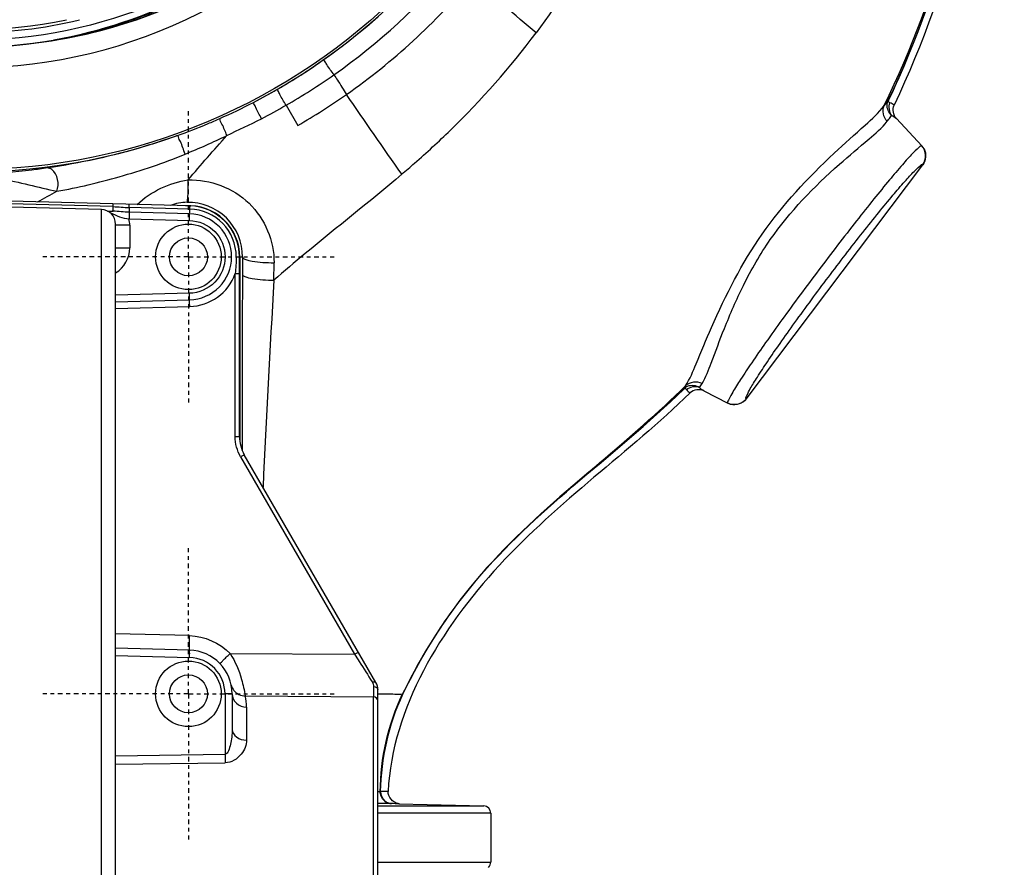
# Model space of a CAD drawing. Header units: inches. Extents: x 22575 to 24734, y 6028 to 6659.
# Tile 7 of 163: x 24490 to 24516, y 6323 to 6346. Entities that reach past the tile are written whole.
import ezdxf

# ---------------------------------------------------------------- set-up
doc = ezdxf.new("R2010")
doc.units = ezdxf.units.IN
doc.header["$LTSCALE"] = 0.5
doc.header["$MEASUREMENT"] = 0
doc.linetypes.add('CENTER', pattern=[2, 1.25, -0.25, 0.25, -0.25])
doc.layers.add('CL', color=1, linetype='Continuous')

# ---------------------------------------------------------------- blocks, each defined once
blk = doc.blocks.new('Flygt Large 14 MGD')
at = {"color": 7, "linetype": 'Continuous'}
for p, q in [((24496.928, 6539.898), (24496.928, 6515.286)), ((24496.545, 6539.504), (24496.545, 6515.68)), ((24489.575, 6537.892), (24489.575, 6528.457)), ((24489.458, 6537.774), (24489.458, 6528.27)), ((24496.545, 6530.284), (24493.581, 6530.244)), ((24496.545, 6530.057), (24493.587, 6530.01)), ((24493.587, 6528.379), (24493.587, 6530.01)), ((24493.006, 6528.736), (24493.006, 6529.628)), ((24493.395, 6528.379), (24493.395, 6529.345)), ((24493.041, 6528.433), (24489.575, 6528.457)), ((24493.395, 6528.379), (24493.587, 6528.379)), ((24489.511, 6528.073), (24493.066, 6521.915)), ((24493.451, 6527.289), (24490.086, 6527.308)), ((24493.166, 6521.974), (24490.086, 6527.308)), ((24496.545, 6527.343), (24494.545, 6527.396)), ((24494.545, 6527.199), (24496.545, 6527.146)), ((24494.545, 6526.805), (24496.545, 6526.753)), ((24493.198, 6521.423), (24493.198, 6516.568)), ((24493.313, 6521.423), (24493.198, 6521.423)), ((24493.313, 6521.423), (24493.313, 6517.022)), ((24479.505, 6520.411), (24479.504, 6520.411)), ((24496.545, 6517.963), (24494.542, 6517.911)), ((24496.545, 6517.784), (24494.544, 6517.732)), ((24494.546, 6517.552), (24496.545, 6517.605)), ((24493.313, 6517.022), (24493.198, 6517.022)), ((24493.284, 6516.568), (24493.198, 6516.568)), ((24496.161, 6515.714), (24496.161, 6516.325)), ((24496.545, 6516.325), (24496.161, 6516.325)), ((24496.161, 6515.714), (24496.545, 6515.714)), ((24496.18, 6515.542), (24494.546, 6515.585)), ((24494.54, 6515.191), (24500.482, 6515.035)), ((24494.543, 6515.278), (24496.178, 6515.235)), ((24494.544, 6515.405), (24496.179, 6515.363)), ((24496.759, 6515.33), (24496.611, 6515.334)), ((24496.612, 6515.211), (24500.482, 6515.109)), ((24496.928, 6515.286), (24500.482, 6515.193)), ((24474.731, 6514.077), (24474.731, 6514.076))]:
    blk.add_line(p, q, dxfattribs=at)
at = {"color": 6, "linetype": 'Continuous'}
for p, q in [((24489.458, 6532.929), (24486.407, 6532.929)), ((24486.407, 6531.607), (24486.407, 6532.929)), ((24486.407, 6531.607), (24489.458, 6531.607)), ((24489.458, 6531.41), (24486.599, 6531.41)), ((24488.889, 6531.35), (24486.599, 6531.41)), ((24489.087, 6531.346), (24489.337, 6531.345)), ((24489.337, 6531.345), (24489.458, 6531.345)), ((24489.182, 6531.019), (24489.383, 6531.023)), ((24484.187, 6522.767), (24484.193, 6522.759)), ((24493.124, 6521.687), (24493.124, 6521.797)), ((24493.125, 6521.423), (24493.124, 6521.687)), ((24493.188, 6516.572), (24493.188, 6521.56)), ((24480.648, 6520.193), (24479.998, 6520.525)), ((24479.504, 6520.411), (24474.731, 6514.077)), ((24479.504, 6520.411), (24479.504, 6520.411)), ((24479.505, 6520.411), (24479.504, 6520.411)), ((24480.764, 6520.096), (24480.699, 6519.992)), ((24481.144, 6520.051), (24481.196, 6520.134)), ((24481.19, 6520.14), (24481.196, 6520.134)), ((24492.267, 6517.194), (24492.263, 6516.725)), ((24493.115, 6516.573), (24493.117, 6517.044)), ((24493.115, 6516.572), (24493.198, 6516.572)), ((24474.731, 6514.077), (24474.731, 6514.076)), ((24474.731, 6514.076), (24474.731, 6514.076)), ((24474.757, 6513.571), (24475.448, 6512.83)), ((24491.939, 6512.47), (24491.623, 6513.018))]:
    blk.add_line(p, q, dxfattribs=at)
blk.add_lwpolyline([(24475.665, 6512.336), (24475.665, 6512.336), (24475.664, 6512.337), (24475.664, 6512.337), (24475.663, 6512.338), (24475.662, 6512.338), (24475.661, 6512.339), (24475.66, 6512.34), (24475.659, 6512.34), (24475.657, 6512.341)], dxfattribs=at)
at = {"color": 7, "linetype": 'Continuous'}
for centre, radius in [((24494.576, 6528.379), 0.886), ((24494.576, 6528.379), 0.512), ((24494.576, 6516.568), 0.886), ((24494.576, 6516.568), 0.512)]:
    blk.add_circle(centre, radius, dxfattribs=at)
at = {"color": 6, "linetype": 'Continuous'}
for radius in [16.535, 13.039]:
    blk.add_circle((24500.482, 6497.675), radius, dxfattribs=at)
for centre, radius, start, end in [((24486.604, 6532.929), 0.197, 135, 180), ((24486.604, 6531.607), 0.197, 180, 268.5), ((24488.856, 6531.017), 0.334, 80.9026, 88.493), ((24491.161, 6628.211), 96.888, 268.65673, 268.77347), ((23899.933, 6551.056), 593.302, 356.728195, 357.269395), ((23779.83, 6520.454), 713.295, 359.726149, 0.077851), ((24479.819, 6520.174), 0.394, 136.3044, 143.005), ((24494.581, 6516.56), 1.466, 179.5137, 271.2267), ((24494.576, 6516.572), 1.388, 180, 273.1998), ((24494.578, 6516.579), 1.486, 271.3164, 289.176), ((24513.549, 6487.721), 31.155, 118.5649, 119.6631), ((24500.482, 6497.675), 16.592, 117.4947, 109.7585), ((25215.084, 7015.019), 882.129, 214.581891, 214.752385), ((24502.913, 6497.248), 22.143, 134.1158, 143.2041), ((24500.578, 6497.455), 16.831, 109.8071, 112.848), ((24500.486, 6497.667), 17.725, 120.0012, 125.0514), ((24500.478, 6497.659), 17.096, 117.4293, 119.9628), ((24500.453, 6497.718), 16.54, 113.9819, 117.4762), ((24500.641, 6497.296), 17.003, 112.8357, 113.9825), ((24500.475, 6497.663), 17.092, 119.9639, 125.1139), ((24500.478, 6497.659), 16.604, 117.457, 119.9922), ((24500.533, 6497.619), 17.792, 125.0844, 139.9849), ((24500.475, 6497.664), 16.599, 119.9933, 125.1432), ((24500.505, 6497.638), 17.131, 125.1458, 140.0206), ((24500.504, 6497.64), 16.635, 125.1751, 140.043), ((24500.482, 6497.675), 13.78, 27.6456, 133.3005), ((24500.482, 6497.005), 13.898, 91.9859, 268.0141), ((24500.461, 6497.059), 13.841, 98.5195, 168.714), ((24500.482, 6497.675), 13.228, 91.5783, 88.4217), ((24500.482, 6497.675), 12.835, 76.6667, 103.3333), ((24500.482, 6497.675), 12.756, 78.1871, 101.8129)]:
    blk.add_arc(centre, radius, start, end, dxfattribs=at)
at = {"color": 7, "linetype": 'Continuous'}
for centre, radius, start, end in [((24481.467, 6529.84), 12.121, 0.8025, 1.9033), ((24494.344, 6528.734), 1.337, 179.9426, 193.0198), ((24489.852, 6528.27), 0.394, 180, 209.9981), ((24494.576, 6528.379), 1.181, 179.9999, 268.501), ((24494.571, 6528.38), 0.984, 180.0091, 268.507), ((24492.214, 6521.423), 0.984, 0.0002, 30), ((24479.817, 6520.17), 0.398, 69.6044, 74.6998), ((24479.818, 6520.171), 0.396, 69.6184, 74.7391), ((24479.819, 6520.175), 0.393, 63.0071, 69.6146), ((24479.82, 6520.176), 0.392, 63.0425, 69.6329), ((24494.577, 6516.568), 1.343, 91.5067, 160.2698), ((24496.949, 6516.325), 0.787, 120.8714, 179.9913), ((24494.576, 6516.568), 1.378, 180.0001, 268.5), ((24494.575, 6516.568), 1.291, 179.9985, 268.6015), ((24496.938, 6515.68), 0.394, 180, 268.5001), ((24475.049, 6513.842), 0.398, 208.7901, 215.2223), ((24475.047, 6513.84), 0.395, 208.7241, 215.2085), ((24475.045, 6513.839), 0.394, 215.2076, 222.9794), ((24475.045, 6513.839), 0.393, 215.1877, 222.9551)]:
    blk.add_arc(centre, radius, start, end, dxfattribs=at)
at = {"color": 6, "linetype": 'Continuous'}
for points in [[(24488.909, 6531.346), (24489.049, 6531.324), (24489.189, 6531.161), (24489.182, 6531.019)], [(24489.087, 6531.346), (24489.154, 6531.344), (24489.224, 6531.318), (24489.276, 6531.275)], [(24489.27, 6531.276), (24489.22, 6531.318), (24489.152, 6531.344), (24489.087, 6531.346)], [(24489.383, 6531.023), (24489.385, 6531.116), (24489.341, 6531.217), (24489.27, 6531.276)], [(24489.276, 6531.275), (24489.318, 6531.241), (24489.353, 6531.194), (24489.372, 6531.143)], [(24489.383, 6531.023), (24489.36, 6530.123), (24489.166, 6529.203), (24488.78, 6528.389)], [(24489.393, 6531.027), (24489.386, 6530.123), (24489.183, 6529.196), (24488.788, 6528.383)], [(24489.372, 6531.143), (24489.386, 6531.106), (24489.393, 6531.066), (24489.393, 6531.027)], [(24484.187, 6522.767), (24483.178, 6521.902), (24482.143, 6521.065), (24481.19, 6520.14)], [(24481.196, 6520.134), (24482.15, 6521.058), (24483.184, 6521.895), (24484.193, 6522.759)], [(24479.535, 6520.446), (24479.643, 6520.559), (24479.858, 6520.596), (24479.998, 6520.525)], [(24480.648, 6520.193), (24480.76, 6520.136), (24480.932, 6520.158), (24481.022, 6520.245)], [(24481.118, 6520.156), (24481.093, 6520.192), (24481.06, 6520.223), (24481.022, 6520.245)], [(24480.648, 6520.193), (24480.693, 6520.17), (24480.734, 6520.137), (24480.764, 6520.096)], [(24480.699, 6519.992), (24480.832, 6519.924), (24481.035, 6519.948), (24481.144, 6520.051)], [(24481.118, 6520.156), (24481.032, 6520.074), (24480.872, 6520.045), (24480.764, 6520.096)], [(24495.964, 6515.153), (24495.592, 6514.803), (24495.09, 6514.558), (24494.584, 6514.487)], [(24494.584, 6514.487), (24494.24, 6514.081), (24493.889, 6513.682), (24493.536, 6513.285)], [(24474.731, 6514.076), (24474.63, 6513.941), (24474.642, 6513.694), (24474.757, 6513.571)], [(24494.669, 6513.793), (24494.286, 6513.636), (24493.906, 6513.469), (24493.536, 6513.285)], [(24493.536, 6513.285), (24493.223, 6513.138), (24492.908, 6512.994), (24492.602, 6512.833)], [(24475.448, 6512.83), (24475.531, 6512.741), (24475.56, 6512.581), (24475.509, 6512.471)], [(24475.576, 6512.745), (24475.528, 6512.762), (24475.483, 6512.793), (24475.448, 6512.83)], [(24475.698, 6512.904), (24475.797, 6512.8), (24475.836, 6512.612), (24475.776, 6512.481)], [(24475.624, 6512.402), (24475.672, 6512.507), (24475.652, 6512.658), (24475.576, 6512.745)], [(24475.509, 6512.471), (24475.541, 6512.44), (24475.581, 6512.416), (24475.624, 6512.402)], [(24475.665, 6512.336), (24475.701, 6512.385), (24475.739, 6512.433), (24475.776, 6512.481)], [(24491.422, 6507.314), (24493.266, 6509.047), (24495.72, 6510.273), (24498.212, 6510.707)], [(24485.181, 6510.511), (24485.756, 6510.027), (24486.331, 6509.543), (24486.907, 6509.059)]]:
    blk.add_open_spline(points, degree=3, dxfattribs=at)
for points, knots in [([(24481.022, 6520.245), (24482.682, 6521.86), (24486.416, 6524.437), (24489.063, 6528.751), (24489.181, 6531.019)], [0, 0, 0, 0, 0.504891, 1, 1, 1, 1]), ([(24489.393, 6531.027), (24489.392, 6531.026), (24489.388, 6531.025), (24489.385, 6531.024), (24489.383, 6531.023)], [0, 0, 0, 0, 0.380097, 1, 1, 1, 1]), ([(24489.393, 6531.027), (24489.402, 6531.027), (24489.423, 6531.027), (24489.444, 6531.028), (24489.456, 6531.028)], [0, 0, 0, 0, 0.430137, 1, 1, 1, 1]), ([(24488.78, 6528.389), (24488.258, 6527.289), (24486.919, 6525.212), (24485.112, 6523.56), (24484.187, 6522.767)], [0, 0, 0, 0, 0.499733, 1, 1, 1, 1]), ([(24484.193, 6522.759), (24485.118, 6523.553), (24486.929, 6525.205), (24488.26, 6527.286), (24488.788, 6528.383)], [0, 0, 0, 0, 0.500288, 1, 1, 1, 1]), ([(24488.78, 6528.389), (24488.782, 6528.388), (24488.785, 6528.386), (24488.787, 6528.384), (24488.788, 6528.383)], [0, 0, 0, 0, 0.639179, 1, 1, 1, 1]), ([(24489.458, 6528.383), (24489.374, 6528.383), (24489.151, 6528.381), (24488.928, 6528.385), (24488.788, 6528.383)], [0, 0, 0, 0, 0.374684, 1, 1, 1, 1]), ([(24484.193, 6522.759), (24483.952, 6522.551), (24482.918, 6521.669), (24481.885, 6520.782), (24481.144, 6520.051)], [0, 0, 0, 0, 0.234492, 1, 1, 1, 1]), ([(24474.757, 6513.571), (24474.777, 6513.55), (24474.898, 6513.669), (24475.04, 6513.796), (24475.321, 6514.118), (24475.66, 6514.516), (24476.075, 6515.026), (24476.715, 6515.832), (24477.549, 6516.919), (24478.364, 6518.02), (24478.962, 6518.857), (24479.338, 6519.397), (24479.627, 6519.832), (24479.859, 6520.191), (24479.942, 6520.363), (24480.024, 6520.512), (24479.998, 6520.525)], [0, 0, 0, 0, 0.010002, 0.038187, 0.084112, 0.146105, 0.221808, 0.308308, 0.499998, 0.691687, 0.778186, 0.853891, 0.915885, 0.961812, 0.989998, 1, 1, 1, 1]), ([(24479.505, 6520.411), (24479.529, 6520.398), (24479.461, 6520.261), (24479.384, 6520.102), (24479.178, 6519.774), (24478.916, 6519.376), (24478.575, 6518.883), (24478.031, 6518.118), (24477.29, 6517.114), (24476.529, 6516.124), (24475.944, 6515.391), (24475.563, 6514.928), (24475.253, 6514.566), (24474.995, 6514.277), (24474.863, 6514.159), (24474.75, 6514.056), (24474.731, 6514.076)], [0, 0, 0, 0, 0.010177, 0.038322, 0.084242, 0.146175, 0.221869, 0.308328, 0.5, 0.691671, 0.778131, 0.853825, 0.915758, 0.961678, 0.989823, 1, 1, 1, 1]), ([(24480.699, 6519.992), (24480.591, 6519.821), (24480.407, 6519.313), (24480.069, 6518.418), (24479.581, 6517.28), (24478.666, 6515.693), (24477.428, 6514.42), (24476.282, 6513.463), (24475.838, 6513.084), (24475.698, 6512.904)], [0, 0, 0, 0, 0.068891, 0.181946, 0.326751, 0.48977, 0.80315, 0.922611, 1, 1, 1, 1]), ([(24481.144, 6520.051), (24481.024, 6519.868), (24480.807, 6519.331), (24480.219, 6517.922), (24479.18, 6515.856), (24477.577, 6514.157), (24476.391, 6513.095), (24475.923, 6512.677), (24475.776, 6512.481)], [0, 0, 0, 0, 0.069954, 0.183557, 0.489481, 0.801498, 0.92172, 1, 1, 1, 1]), ([(24481.196, 6520.134), (24481.165, 6520.103), (24481.037, 6520.015), (24480.856, 6520.038), (24480.764, 6520.096)], [0, 0, 0, 0, 0.286382, 1, 1, 1, 1]), ([(24481.19, 6520.14), (24481.179, 6520.13), (24481.145, 6520.121), (24481.126, 6520.146), (24481.118, 6520.156)], [0, 0, 0, 0, 0.532453, 1, 1, 1, 1]), ([(24488.813, 6514.336), (24489.669, 6515.068), (24490.847, 6515.99), (24491.99, 6516.953), (24492.267, 6517.194)], [0, 0, 0, 0, 0.753858, 1, 1, 1, 1]), ([(24493.117, 6517.044), (24493.113, 6517.073), (24493.007, 6517.125), (24492.741, 6517.181), (24492.464, 6517.197), (24492.267, 6517.195)], [0, 0, 0, 0, 0.09953, 0.328082, 1, 1, 1, 1]), ([(24494.584, 6514.487), (24493.996, 6514.469), (24492.759, 6514.924), (24492.259, 6516.145), (24492.263, 6516.725)], [0, 0, 0, 0, 0.50326, 1, 1, 1, 1]), ([(24493.115, 6516.572), (24493.111, 6516.602), (24493.005, 6516.654), (24492.737, 6516.711), (24492.46, 6516.728), (24492.263, 6516.725)], [0, 0, 0, 0, 0.10021, 0.328902, 1, 1, 1, 1]), ([(24494.612, 6515.094), (24494.599, 6515.088), (24494.602, 6515.015), (24494.583, 6514.907), (24494.584, 6514.711), (24494.583, 6514.567), (24494.584, 6514.487)], [0, 0, 0, 0, 0.073604, 0.278937, 0.605551, 1, 1, 1, 1]), ([(24498.131, 6514.793), (24497.561, 6514.701), (24496.393, 6514.405), (24495.244, 6514.039), (24494.669, 6513.793)], [0, 0, 0, 0, 0.479966, 1, 1, 1, 1]), ([(24498.131, 6514.793), (24498.063, 6514.604), (24498.104, 6514.272), (24498.345, 6514.162), (24498.388, 6514.166)], [0, 0, 0, 0, 0.825437, 1, 1, 1, 1]), ([(24500.223, 6514.342), (24500.032, 6514.369), (24499.331, 6514.504), (24498.641, 6514.688), (24498.131, 6514.793)], [0, 0, 0, 0, 0.269146, 1, 1, 1, 1]), ([(24488.814, 6514.336), (24488.698, 6514.237), (24488.25, 6513.85), (24487.814, 6513.451), (24487.499, 6513.145)], [0, 0, 0, 0, 0.25748, 1, 1, 1, 1]), ([(24494.873, 6513.29), (24495.171, 6513.397), (24496.319, 6513.777), (24497.506, 6514.035), (24498.388, 6514.166)], [0, 0, 0, 0, 0.26243, 1, 1, 1, 1]), ([(24498.388, 6514.166), (24498.528, 6514.187), (24499.129, 6514.264), (24499.735, 6514.313), (24500.199, 6514.318)], [0, 0, 0, 0, 0.234248, 1, 1, 1, 1]), ([(24494.669, 6513.793), (24494.707, 6513.678), (24494.758, 6513.507), (24494.84, 6513.368), (24494.858, 6513.291), (24494.873, 6513.29)], [0, 0, 0, 0, 0.668792, 0.916052, 1, 1, 1, 1]), ([(24508.795, 6513.352), (24511.357, 6512.31), (24514.906, 6509.804), (24518.143, 6505.256), (24520.364, 6500.118), (24520.979, 6492.981), (24518.266, 6484.879), (24512.679, 6478.422), (24505.113, 6474.475), (24496.657, 6473.485), (24491.117, 6474.794), (24488.558, 6475.885)], [0, 0, 0, 0, 0.124465, 0.187141, 0.249831, 0.374614, 0.499522, 0.624525, 0.749627, 0.874792, 1, 1, 1, 1]), ([(24508.864, 6513.533), (24509.182, 6513.388), (24509.829, 6513.123), (24511.07, 6512.479), (24513.152, 6511.196), (24515.791, 6508.865), (24518.259, 6505.445), (24520.511, 6500.315), (24521.191, 6493.18), (24518.575, 6485.043), (24513.084, 6478.503), (24505.589, 6474.427), (24497.157, 6473.271), (24491.591, 6474.456), (24489.008, 6475.489)], [0, 0, 0, 0, 0.015697, 0.031393, 0.062773, 0.125436, 0.188116, 0.250802, 0.375528, 0.500306, 0.625148, 0.750062, 0.875014, 1, 1, 1, 1]), ([(24493.536, 6513.285), (24493.581, 6513.184), (24493.635, 6513.03), (24493.724, 6512.884), (24493.73, 6512.83)], [0, 0, 0, 0, 0.672896, 1, 1, 1, 1]), ([(24475.698, 6512.904), (24475.685, 6512.887), (24475.644, 6512.834), (24475.603, 6512.781), (24475.576, 6512.745)], [0, 0, 0, 0, 0.330555, 1, 1, 1, 1]), ([(24492.602, 6512.833), (24492.654, 6512.734), (24492.734, 6512.601), (24492.787, 6512.453), (24492.824, 6512.405), (24492.822, 6512.392)], [0, 0, 0, 0, 0.680786, 0.919193, 1, 1, 1, 1]), ([(24475.576, 6512.745), (24475.654, 6512.676), (24475.724, 6512.517), (24475.683, 6512.374), (24475.665, 6512.336)], [0, 0, 0, 0, 0.713893, 1, 1, 1, 1]), ([(24489.008, 6475.489), (24485.62, 6476.843), (24479.364, 6481.11), (24473.537, 6490.751), (24472.029, 6501.902), (24473.958, 6509.161), (24475.509, 6512.471)], [0, 0, 0, 0, 0.249789, 0.499739, 0.749781, 1, 1, 1, 1]), ([(24475.657, 6512.341), (24474.283, 6509.397), (24472.47, 6503.01), (24473.18, 6493.086), (24477.41, 6484.058), (24484.657, 6477.199), (24493.975, 6473.593), (24502.347, 6473.904), (24508.486, 6476.18), (24512.644, 6478.832), (24516.12, 6482.329), (24517.855, 6485.129), (24518.552, 6486.603)], [0, 0, 0, 0, 0.12495, 0.249862, 0.37474, 0.499589, 0.624414, 0.749191, 0.811899, 0.874607, 0.937303, 1, 1, 1, 1]), ([(24488.558, 6475.885), (24485.272, 6477.287), (24479.239, 6481.578), (24473.656, 6491.082), (24472.272, 6501.992), (24474.132, 6509.104), (24475.665, 6512.336)], [0, 0, 0, 0, 0.249837, 0.499823, 0.74983, 1, 1, 1, 1]), ([(24475.776, 6512.481), (24474.3, 6509.419), (24472.45, 6502.792), (24473.339, 6492.61), (24477.841, 6483.546), (24485.348, 6476.844), (24494.788, 6473.55), (24503.1, 6474.14), (24509.091, 6476.603), (24514.389, 6480.208), (24517.367, 6484.186), (24518.652, 6487.075)], [0, 0, 0, 0, 0.130141, 0.256914, 0.383071, 0.508363, 0.632667, 0.756007, 0.817618, 0.878957, 1, 1, 1, 1]), ([(24475.624, 6512.402), (24475.635, 6512.399), (24475.663, 6512.387), (24475.663, 6512.354), (24475.657, 6512.341)], [0, 0, 0, 0, 0.456907, 1, 1, 1, 1]), ([(24491.939, 6512.47), (24491.996, 6512.374), (24492.082, 6512.244), (24492.14, 6512.098), (24492.18, 6512.053), (24492.178, 6512.039)], [0, 0, 0, 0, 0.680716, 0.919107, 1, 1, 1, 1]), ([(24490.644, 6511.645), (24490.612, 6511.693), (24490.497, 6511.869), (24490.387, 6512.047), (24490.307, 6512.178)], [0, 0, 0, 0, 0.272556, 1, 1, 1, 1]), ([(24490.644, 6511.645), (24490.709, 6511.554), (24490.807, 6511.432), (24490.878, 6511.292), (24490.922, 6511.25), (24490.921, 6511.237)], [0, 0, 0, 0, 0.681025, 0.919389, 1, 1, 1, 1]), ([(24508.226, 6482.458), (24506.409, 6481.387), (24502.337, 6479.907), (24495.874, 6480.025), (24489.859, 6482.389), (24485.014, 6486.661), (24481.901, 6492.318), (24480.807, 6498.674), (24481.839, 6505.047), (24483.916, 6508.82), (24485.181, 6510.511)], [0, 0, 0, 0, 0.124914, 0.249885, 0.374837, 0.499806, 0.624822, 0.749912, 0.874925, 1, 1, 1, 1])]:
    blk.add_open_spline(points, degree=3, knots=knots, dxfattribs=at)
at = {"color": 7, "linetype": 'Continuous'}
for points, knots in [([(24493.006, 6529.628), (24493.006, 6529.764), (24493.125, 6530.061), (24493.418, 6530.241), (24493.581, 6530.243)], [0, 0, 0, 0, 0.453642, 1, 1, 1, 1]), ([(24493.395, 6529.345), (24493.395, 6529.478), (24493.419, 6529.681), (24493.479, 6529.895), (24493.544, 6530.008), (24493.587, 6530.01)], [0, 0, 0, 0, 0.561462, 0.821013, 1, 1, 1, 1]), ([(24493.395, 6529.345), (24493.395, 6529.421), (24493.282, 6529.588), (24493.102, 6529.627), (24493.006, 6529.628)], [0, 0, 0, 0, 0.443322, 1, 1, 1, 1]), ([(24493.395, 6528.379), (24493.395, 6528.471), (24493.303, 6528.666), (24493.105, 6528.734), (24493.006, 6528.736)], [0, 0, 0, 0, 0.482374, 1, 1, 1, 1]), ([(24489.574, 6528.183), (24489.574, 6528.214), (24489.574, 6528.305), (24489.574, 6528.397), (24489.575, 6528.457)], [0, 0, 0, 0, 0.334877, 1, 1, 1, 1]), ([(24493.451, 6527.289), (24493.313, 6527.503), (24493.147, 6527.884), (24493.07, 6528.284), (24493.041, 6528.433)], [0, 0, 0, 0, 0.626143, 1, 1, 1, 1]), ([(24490.086, 6527.308), (24490.044, 6527.374), (24489.885, 6527.624), (24489.727, 6527.874), (24489.61, 6528.058)], [0, 0, 0, 0, 0.263819, 1, 1, 1, 1]), ([(24493.724, 6527.561), (24493.731, 6527.555), (24493.676, 6527.525), (24493.646, 6527.47), (24493.547, 6527.385), (24493.485, 6527.322), (24493.451, 6527.289)], [0, 0, 0, 0, 0.070318, 0.292055, 0.630313, 1, 1, 1, 1]), ([(24490.086, 6527.308), (24490.062, 6527.295), (24490.047, 6527.271), (24489.981, 6527.259), (24489.987, 6527.249)], [0, 0, 0, 0, 0.708365, 1, 1, 1, 1]), ([(24494.545, 6527.396), (24494.545, 6527.37), (24494.545, 6527.326), (24494.54, 6527.26), (24494.548, 6527.23), (24494.54, 6527.199), (24494.545, 6527.199)], [0, 0, 0, 0, 0.382348, 0.706433, 0.923246, 1, 1, 1, 1]), ([(24494.545, 6527.199), (24494.555, 6527.199), (24494.539, 6527.138), (24494.556, 6527.076), (24494.546, 6526.943), (24494.547, 6526.853), (24494.545, 6526.805)], [0, 0, 0, 0, 0.0708, 0.293429, 0.63217, 1, 1, 1, 1]), ([(24493.066, 6521.915), (24493.061, 6521.925), (24493.127, 6521.937), (24493.142, 6521.96), (24493.166, 6521.974)], [0, 0, 0, 0, 0.291643, 1, 1, 1, 1]), ([(24494.542, 6517.911), (24494.542, 6517.892), (24494.544, 6517.833), (24494.545, 6517.773), (24494.544, 6517.732)], [0, 0, 0, 0, 0.309888, 1, 1, 1, 1]), ([(24494.544, 6517.732), (24494.252, 6517.724), (24493.65, 6517.465), (24493.291, 6516.568), (24493.65, 6515.672), (24494.252, 6515.413), (24494.544, 6515.405)], [0, 0, 0, 0, 0.24997, 0.5, 0.75003, 1, 1, 1, 1]), ([(24494.544, 6517.732), (24494.543, 6517.721), (24494.543, 6517.662), (24494.544, 6517.602), (24494.545, 6517.552)], [0, 0, 0, 0, 0.168779, 1, 1, 1, 1]), ([(24494.546, 6515.585), (24494.299, 6515.591), (24493.79, 6515.81), (24493.485, 6516.568), (24493.79, 6517.327), (24494.299, 6517.546), (24494.546, 6517.552)], [0, 0, 0, 0, 0.249975, 0.5, 0.750025, 1, 1, 1, 1]), ([(24494.545, 6515.585), (24494.545, 6515.566), (24494.544, 6515.506), (24494.542, 6515.447), (24494.544, 6515.405)], [0, 0, 0, 0, 0.309829, 1, 1, 1, 1]), ([(24496.179, 6515.363), (24496.178, 6515.373), (24496.178, 6515.432), (24496.179, 6515.492), (24496.18, 6515.542)], [0, 0, 0, 0, 0.167439, 1, 1, 1, 1]), ([(24496.681, 6515.382), (24496.6, 6515.416), (24496.442, 6515.498), (24496.267, 6515.529), (24496.18, 6515.542)], [0, 0, 0, 0, 0.501409, 1, 1, 1, 1]), ([(24494.543, 6515.278), (24494.543, 6515.267), (24494.542, 6515.242), (24494.541, 6515.222), (24494.54, 6515.197), (24494.541, 6515.21), (24494.541, 6515.215)], [0, 0, 0, 0, 0.373607, 0.813111, 0.860981, 1, 1, 1, 1]), ([(24494.543, 6515.278), (24494.544, 6515.31), (24494.555, 6515.314), (24494.543, 6515.38), (24494.543, 6515.379)], [0, 0, 0, 0, 0.959818, 1, 1, 1, 1]), ([(24496.178, 6515.235), (24496.178, 6515.214), (24496.187, 6515.195), (24496.171, 6515.148), (24496.179, 6515.148)], [0, 0, 0, 0, 0.720854, 1, 1, 1, 1]), ([(24496.178, 6515.235), (24496.178, 6515.248), (24496.179, 6515.29), (24496.18, 6515.333), (24496.179, 6515.363)], [0, 0, 0, 0, 0.300816, 1, 1, 1, 1]), ([(24496.611, 6515.334), (24496.622, 6515.333), (24496.601, 6515.267), (24496.613, 6515.241), (24496.612, 6515.211)], [0, 0, 0, 0, 0.269142, 1, 1, 1, 1]), ([(24496.612, 6515.211), (24496.612, 6515.193), (24496.62, 6515.177), (24496.607, 6515.137), (24496.613, 6515.137)], [0, 0, 0, 0, 0.721029, 1, 1, 1, 1])]:
    blk.add_open_spline(points, degree=3, knots=knots, dxfattribs=at)
for points in [[(24489.458, 6528.572), (24489.458, 6528.518), (24489.52, 6528.458), (24489.575, 6528.457)], [(24489.574, 6528.183), (24489.525, 6528.184), (24489.458, 6528.222), (24489.458, 6528.27)], [(24493.347, 6528.288), (24493.277, 6528.377), (24493.154, 6528.433), (24493.041, 6528.433)], [(24493.421, 6528.134), (24493.409, 6528.19), (24493.383, 6528.244), (24493.347, 6528.288)], [(24489.61, 6528.058), (24489.578, 6528.047), (24489.528, 6528.044), (24489.511, 6528.073)], [(24489.61, 6528.058), (24489.587, 6528.095), (24489.574, 6528.14), (24489.574, 6528.183)], [(24494.545, 6526.805), (24494.147, 6526.816), (24493.727, 6527.001), (24493.451, 6527.289)], [(24493.166, 6521.974), (24493.261, 6521.809), (24493.313, 6521.613), (24493.313, 6521.423)], [(24479.504, 6520.411), (24479.593, 6520.529), (24479.78, 6520.593), (24479.923, 6520.554)], [(24493.284, 6516.568), (24493.284, 6516.72), (24493.295, 6516.871), (24493.313, 6517.022)], [(24496.161, 6515.714), (24496.161, 6515.657), (24496.163, 6515.596), (24496.189, 6515.546)], [(24496.612, 6515.211), (24496.468, 6515.214), (24496.323, 6515.231), (24496.178, 6515.235)], [(24496.179, 6515.363), (24496.323, 6515.359), (24496.467, 6515.337), (24496.611, 6515.334)], [(24474.7, 6513.65), (24474.631, 6513.775), (24474.645, 6513.963), (24474.731, 6514.077)]]:
    blk.add_open_spline(points, degree=3, dxfattribs=at)
at = {"layer": 'CL', "linetype": 'CENTER', "ltscale": 0.2}
for p, q in [((24494.576, 6528.379), (24494.576, 6532.316)), ((24494.576, 6528.379), (24490.639, 6528.379)), ((24494.576, 6528.379), (24498.513, 6528.379)), ((24494.576, 6528.379), (24494.576, 6524.442)), ((24494.576, 6516.568), (24494.576, 6520.505)), ((24494.576, 6516.568), (24490.639, 6516.568)), ((24494.576, 6516.568), (24494.576, 6512.631)), ((24494.576, 6516.568), (24498.513, 6516.568))]:
    blk.add_line(p, q, dxfattribs=at)

msp = doc.modelspace()

# ---------------------------------------------------------------- block references
at = {"rotation": 180}
msp.add_blockref('Flygt Large 14 MGD', (48988.963, 12856.154), dxfattribs=at)

doc.saveas('drawing.dxf')
